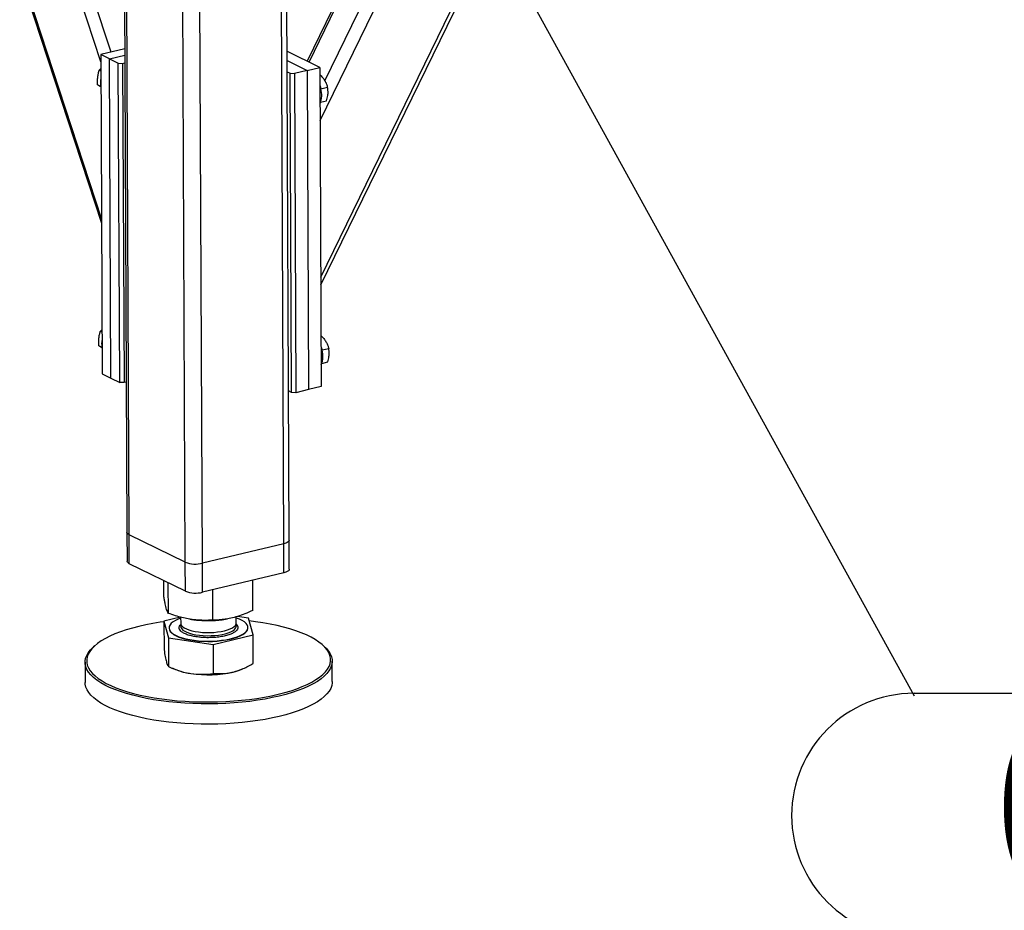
# Model space of a CAD drawing. Header units: millimetres. Extents: x 5 to 589, y 5 to 415.
# Tile 101 of 115: x 545 to 563, y 277 to 294. Entities that reach past the tile are written whole.
import ezdxf

# ---------------------------------------------------------------- set-up
doc = ezdxf.new("R2010")
doc.units = ezdxf.units.MM
doc.layers.add('NOTES', color=6, linetype='Continuous')
doc.layers.add('TRAIT-FORT', color=4, linetype='Continuous', lineweight=25)
doc.styles.add('SLDTEXTSTYLE0', font='TXT', dxfattribs={"width": 0.75})
doc.dimstyles.new('SLDDIMSTYLE3', dxfattribs={"dimtxt": 0.18, "dimasz": 1, "dimexe": 0, "dimexo": 0.0625, "dimgap": 0, "dimtad": 0, "dimtih": 1, "dimtoh": 1, "dimdec": 0, "dimrnd": 1e-09, "dimzin": 0, "dimdsep": 46, "dimtxsty": 'Standard', "dimblk1": 'DOT', "dimblk2": 'DOT', "dimsah": 1, "dimcen": 0.09, "dimadec": 0, "dimazin": 0, "dimtfac": 1, "dimtdec": 0, "dimtofl": 0, "dimtmove": 0, "dimatfit": 3, "dimldrblk": 'DOT', "dimfxl": 1, "dimfrac": 2, "dimtolj": 1, "dimtzin": 0, "dimarcsym": 0})

# ---------------------------------------------------------------- blocks, each defined once
blk = doc.blocks.new('SW_NOTE_38')
at = {"layer": 'NOTES', "color": 0}
blk.add_line((0, 0.046), (15.472, 0.046), dxfattribs=at)
blk.add_arc((0, -2.218), 2.264, 90, 270, dxfattribs=at)
at = {"layer": 'NOTES', "color": 0, "insert": (7.629, -0.326), "char_height": 3.5, "attachment_point": 2, "style": 'SLDTEXTSTYLE0'}
blk.add_mtext('CADRE', dxfattribs=at)
blk = doc.blocks.new('_DOT')
at = {"color": 0, "linetype": 'ByBlock', "lineweight": -2}
blk.add_line((-0.5, 0), (-1, 0), dxfattribs=at)
at = {"color": 0, "linetype": 'ByBlock', "const_width": 0.5}
blk.add_lwpolyline([(-0.25, 0, 1), (0.25, 0, 1)], format="xyb", close=True, dxfattribs=at)

msp = doc.modelspace()

# ---------------------------------------------------------------- linework, layer by layer
at = {"layer": 'TRAIT-FORT', "color": 4, "linetype": 'Continuous', "lineweight": 25}
for p, q in [((540.28732, 308.78958), (546.41332, 290.07419)), ((546.41292, 290.16163), (540.32096, 308.77307)), ((546.39997, 293.06263), (541.43684, 308.22538)), ((546.59024, 293.24217), (541.73354, 308.07975)), ((550.47063, 289.07658), (559.59253, 307.78411)), ((550.47126, 288.93427), (559.67183, 307.80312)), ((550.45767, 291.97758), (557.97608, 307.39661)), ((557.09953, 307.18648), (550.21825, 293.07411)), ((550.25299, 293.05706), (557.14827, 307.19816)), ((550.54667, 292.7105), (557.67218, 307.32376)), ((549.78653, 284.14296), (549.69179, 305.35136)), ((549.88524, 284.20772), (549.79069, 305.37507)), ((546.79227, 304.99565), (546.88447, 284.3548)), ((546.92494, 284.31073), (546.83263, 304.97584)), ((548.28171, 283.78222), (548.18697, 304.99062)), ((547.96375, 283.80086), (547.86944, 304.9145)), ((546.8445, 293.30313), (546.39937, 293.19642)), ((546.56168, 293.11675), (546.39937, 293.19642)), ((546.39937, 293.19642), (546.42576, 287.28874)), ((546.56168, 293.11675), (546.84503, 293.18468)), ((550.45328, 292.95875), (549.84482, 293.25739)), ((546.56168, 293.11675), (546.724, 293.03708)), ((546.58807, 287.20908), (546.56168, 293.11675)), ((546.724, 293.03708), (546.80349, 293.03242)), ((546.75039, 287.12941), (546.724, 293.03708)), ((546.80349, 293.03242), (546.84566, 293.04253)), ((546.80349, 293.03242), (546.82988, 287.12475)), ((549.84559, 293.08525), (550.21816, 292.90238)), ((550.21816, 292.90238), (550.45328, 292.95875)), ((550.45328, 292.95875), (550.47967, 287.05108)), ((546.40053, 292.93611), (546.36935, 292.90552)), ((546.40074, 292.89012), (546.36935, 292.90552)), ((549.84651, 292.87867), (549.90354, 292.85068)), ((549.90354, 292.85068), (549.98303, 292.84602)), ((549.92993, 286.943), (549.90354, 292.85068)), ((550.21816, 292.90238), (549.98303, 292.84602)), ((549.98303, 292.84602), (550.00942, 286.93834)), ((550.21816, 292.90238), (550.24455, 286.99471)), ((550.45394, 292.81102), (550.46741, 292.81424)), ((550.46741, 292.81424), (550.45394, 292.81166)), ((546.40165, 292.60788), (546.34202, 292.63715)), ((550.47176, 292.56332), (550.59519, 292.59291)), ((550.46702, 292.31474), (550.57669, 292.34103)), ((546.42212, 288.10256), (546.39095, 288.07197)), ((546.42233, 288.05657), (546.39095, 288.07197)), ((550.489, 287.98069), (550.47553, 287.97811)), ((550.47554, 287.97746), (550.489, 287.98069)), ((546.42324, 287.77433), (546.36361, 287.8036)), ((550.49336, 287.72977), (550.61678, 287.75936)), ((550.48861, 287.48119), (550.59828, 287.50747)), ((546.42576, 287.28874), (546.58807, 287.20908)), ((546.58807, 287.20908), (546.75039, 287.12941)), ((546.82988, 287.12475), (546.75039, 287.12941)), ((546.87205, 287.13486), (546.82988, 287.12475)), ((549.92993, 286.943), (549.8729, 286.97099)), ((550.00942, 286.93834), (549.92993, 286.943)), ((550.24455, 286.99471), (550.00942, 286.93834)), ((550.47967, 287.05108), (550.24455, 286.99471)), ((546.88447, 284.3548), (546.88687, 283.81774)), ((547.96375, 283.80086), (546.92494, 284.31073)), ((546.92734, 283.77367), (546.92494, 284.31073)), ((549.88764, 283.67066), (549.88524, 284.20772)), ((549.78653, 284.14296), (548.28171, 283.78222)), ((549.78892, 283.6059), (549.78653, 284.14296)), ((547.96615, 283.2638), (546.92734, 283.77367)), ((547.96615, 283.2638), (547.96375, 283.80086)), ((548.28411, 283.24516), (548.28171, 283.78222)), ((549.78892, 283.6059), (548.28411, 283.24516)), ((547.56609, 283.16243), (547.56476, 283.46081)), ((547.65008, 282.85422), (547.64755, 283.42018)), ((548.47441, 282.72805), (548.4719, 283.29018)), ((549.21475, 282.91008), (549.21226, 283.46766)), ((547.87241, 282.78514), (547.56811, 282.71032)), ((547.87726, 282.7838), (547.87775, 282.67221)), ((548.04807, 282.74724), (548.07668, 282.74262)), ((548.70677, 282.74544), (548.73982, 282.75107)), ((548.90632, 282.6768), (548.90581, 282.79024)), ((549.13278, 282.76618), (548.93152, 282.79699)), ((549.21677, 282.45797), (549.13278, 282.76618)), ((547.56811, 282.71032), (547.6521, 282.40211)), ((547.56811, 282.71032), (547.57049, 282.17745)), ((547.66228, 282.58626), (547.6623, 282.58089)), ((549.12257, 282.58741), (549.12255, 282.59278)), ((547.6521, 282.40211), (548.47643, 282.27594)), ((547.6521, 282.40211), (547.65448, 281.86925)), ((548.47643, 282.27594), (549.21677, 282.45797)), ((549.21915, 281.92511), (549.21677, 282.45797)), ((546.29105, 282.25607), (546.26453, 282.23265)), ((548.47643, 282.27594), (548.47881, 281.74307)), ((550.5234, 282.25167), (550.49668, 282.27486)), ((546.10954, 281.94826), (546.11122, 281.57232)), ((547.71518, 281.8429), (547.78532, 281.81369)), ((550.6826, 281.59274), (550.68092, 281.96868)), ((549.00641, 281.81915), (549.03038, 281.82938))]:
    msp.add_line(p, q, dxfattribs=at)
at = {"layer": 'TRAIT-FORT', "color": 4, "linetype": 'Continuous', "lineweight": 25, "flags": 128}
for points in [[(550.45479, 292.62233), (550.45728, 292.61495), (550.47235, 292.56076)], [(550.47638, 287.78878), (550.47887, 287.7814), (550.49395, 287.72721)], [(546.92494, 284.31073), (546.90322, 284.32403), (546.88956, 284.33855), (546.8845, 284.35374), (546.88447, 284.3548)], [(546.92494, 284.31073), (546.90322, 284.32403), (546.88956, 284.33855), (546.8845, 284.35374), (546.88447, 284.3548)], [(549.88524, 284.20772), (549.8815, 284.19352), (549.86915, 284.17876), (549.84862, 284.16507), (549.82073, 284.15299), (549.78653, 284.14296)], [(549.88524, 284.20772), (549.8815, 284.19352), (549.86915, 284.17876), (549.84862, 284.16507), (549.82073, 284.15299), (549.78653, 284.14296)], [(546.92734, 283.77367), (546.90562, 283.78697), (546.89196, 283.80149), (546.8869, 283.81668), (546.88687, 283.81774)], [(549.88764, 283.67066), (549.8839, 283.65646), (549.87154, 283.6417), (549.85102, 283.62801), (549.82313, 283.61593), (549.78892, 283.6059)], [(547.87734, 282.76423), (547.83286, 282.74751), (547.78131, 282.72358), (547.73834, 282.69777), (547.70456, 282.67043), (547.68043, 282.64196), (547.66629, 282.61276), (547.66235, 282.58323), (547.66865, 282.55378), (547.68512, 282.52484), (547.71151, 282.49681), (547.74746, 282.47008), (547.79247, 282.44502), (547.8459, 282.42199), (547.907, 282.40132), (547.97491, 282.38329), (548.04869, 282.36815), (548.12729, 282.35612), (548.20961, 282.34736), (548.2945, 282.34201), (548.38076, 282.34013), (548.46719, 282.34175), (548.55256, 282.34685), (548.63569, 282.35535), (548.7154, 282.36714), (548.79058, 282.38206), (548.86017, 282.39988), (548.9232, 282.42037), (548.97877, 282.44323), (549.02611, 282.46815), (549.06456, 282.49477), (549.09357, 282.52272), (549.11274, 282.55161), (549.12179, 282.58103), (549.12061, 282.61057), (549.1092, 282.63981), (549.08774, 282.66835), (549.05651, 282.69578), (549.01596, 282.72172), (548.96665, 282.7458), (548.90929, 282.76769), (548.9059, 282.76883)], [(547.56816, 282.69937), (547.50057, 282.68958), (547.36415, 282.66705), (547.23234, 282.64148), (547.10572, 282.61298), (546.98486, 282.58168), (546.8703, 282.54771), (546.76255, 282.51123), (546.66209, 282.4724), (546.56937, 282.4314), (546.4848, 282.3884), (546.40877, 282.3436), (546.34161, 282.29721), (546.28362, 282.24942), (546.23506, 282.20045), (546.19615, 282.15052), (546.16706, 282.09985), (546.14791, 282.04867), (546.13881, 281.99721), (546.13978, 281.94569), (546.15083, 281.89436), (546.1719, 281.84342)], [(546.1719, 281.84342), (546.2029, 281.79312), (546.24369, 281.74368), (546.29409, 281.69532), (546.35387, 281.64826), (546.42277, 281.6027), (546.50048, 281.55885), (546.58665, 281.5169), (546.68089, 281.47705), (546.7828, 281.43946), (546.8919, 281.40432), (547.00772, 281.37177), (547.12973, 281.34195), (547.2574, 281.31502), (547.39015, 281.29107), (547.52738, 281.27023), (547.66849, 281.25258), (547.81285, 281.2382), (547.95981, 281.22716), (548.10871, 281.21951), (548.25889, 281.21528), (548.40968, 281.21448), (548.5604, 281.21713), (548.71039, 281.22321), (548.85896, 281.23269), (549.00547, 281.24554), (549.14925, 281.26169), (549.28966, 281.28107), (549.42608, 281.30359), (549.55789, 281.32916), (549.68451, 281.35767), (549.80537, 281.38897), (549.91993, 281.42294), (550.02768, 281.45942), (550.12814, 281.49825), (550.22086, 281.53925), (550.30542, 281.58225), (550.38145, 281.62704), (550.44862, 281.67344), (550.50661, 281.72123), (550.55517, 281.7702), (550.59408, 281.82013), (550.62317, 281.8708), (550.64231, 281.92198), (550.65142, 281.97344), (550.65044, 282.02495), (550.6394, 282.07629), (550.61833, 282.12722), (550.58733, 282.17752), (550.54654, 282.22696), (550.49614, 282.27532), (550.43636, 282.32239), (550.36746, 282.36795), (550.28975, 282.4118), (550.20358, 282.45375), (550.10933, 282.4936), (550.00743, 282.53119), (549.89832, 282.56633), (549.78251, 282.59888), (549.66049, 282.62869), (549.53283, 282.65563), (549.40008, 282.67958), (549.26284, 282.70042), (549.14667, 282.71521)], [(547.6623, 282.58089), (547.66237, 282.57786), (547.66868, 282.54841), (547.68514, 282.51947), (547.71153, 282.49144), (547.74749, 282.46471), (547.79249, 282.43965), (547.84592, 282.41662), (547.90702, 282.39595), (547.97494, 282.37792), (548.04871, 282.36278), (548.12731, 282.35075), (548.20963, 282.34199), (548.29452, 282.33664), (548.38078, 282.33476), (548.46721, 282.33638), (548.55259, 282.34148), (548.63571, 282.34998), (548.71543, 282.36177), (548.79061, 282.37669), (548.8602, 282.39451), (548.92322, 282.415), (548.97879, 282.43786), (549.02614, 282.46278), (549.06458, 282.4894), (549.09359, 282.51735), (549.11276, 282.54624), (549.12182, 282.57566), (549.12257, 282.58741)], [(547.87775, 282.67221), (547.87996, 282.65623), (547.89157, 282.63209), (547.91292, 282.60878), (547.9436, 282.58675), (547.983, 282.56642), (548.03037, 282.5482), (548.08477, 282.53244), (548.14516, 282.51944), (548.21035, 282.50947), (548.27907, 282.5027), (548.35, 282.49928), (548.42174, 282.49927), (548.49291, 282.50267), (548.56211, 282.50941), (548.628, 282.51937), (548.6893, 282.53235), (548.74481, 282.54809), (548.79346, 282.5663), (548.83429, 282.58661), (548.86652, 282.60863), (548.88951, 282.63193), (548.90282, 282.65607), (548.90632, 282.6768)], [(547.88489, 282.643), (547.88391, 282.6409), (547.87805, 282.61645), (547.88219, 282.592), (547.89627, 282.56803), (547.92, 282.545), (547.95292, 282.52335), (547.99439, 282.50352), (548.04361, 282.48588), (548.09961, 282.47078), (548.16131, 282.45852), (548.22751, 282.44933), (548.29691, 282.44339), (548.36817, 282.44082), (548.4399, 282.44166), (548.51071, 282.44591), (548.57921, 282.45347), (548.64407, 282.4642), (548.70403, 282.4779), (548.75792, 282.49429), (548.8047, 282.51305), (548.84344, 282.53383), (548.87341, 282.55621), (548.89402, 282.57977), (548.90485, 282.60404), (548.90572, 282.62854), (548.89944, 282.64754)], [(546.14388, 281.81477), (546.12254, 281.86635), (546.11136, 281.91834), (546.11037, 281.97051), (546.11959, 282.02262), (546.13897, 282.07445), (546.16843, 282.12576), (546.20784, 282.17632), (546.25701, 282.22591), (546.26453, 282.23265)], [(550.5234, 282.25167), (550.57389, 282.20317), (550.6152, 282.1531), (550.64659, 282.10217), (550.66792, 282.05059), (550.67911, 281.9986), (550.6801, 281.94644), (550.67088, 281.89432), (550.65149, 281.84249), (550.62203, 281.79119), (550.58263, 281.74062), (550.53345, 281.69103), (550.47473, 281.64264), (550.40672, 281.59566), (550.32972, 281.55029), (550.24409, 281.50675), (550.15019, 281.46523), (550.04846, 281.42591), (549.93935, 281.38897), (549.82334, 281.35457), (549.70095, 281.32287), (549.57273, 281.294), (549.43925, 281.26811), (549.3011, 281.2453), (549.15891, 281.22567), (549.01331, 281.20932), (548.86495, 281.19631), (548.7145, 281.18671), (548.56261, 281.18055), (548.40998, 281.17787), (548.25728, 281.17868), (548.1052, 281.18296), (547.95442, 281.19071), (547.8056, 281.20189), (547.65942, 281.21645), (547.51652, 281.23432), (547.37755, 281.25543), (547.24312, 281.27968), (547.11384, 281.30696), (546.99028, 281.33715), (546.87299, 281.37011), (546.76251, 281.4057), (546.65932, 281.44376), (546.56388, 281.48412), (546.47661, 281.5266), (546.39792, 281.571), (546.32815, 281.61714), (546.26761, 281.6648), (546.21658, 281.71377), (546.17527, 281.76384), (546.14388, 281.81477), (546.14388, 281.81477)], [(550.6826, 281.59274), (550.68178, 281.57049), (550.67256, 281.51838), (550.65317, 281.46655), (550.62371, 281.41524), (550.58431, 281.36468), (550.53513, 281.31509), (550.47641, 281.2667), (550.4084, 281.21971), (550.3314, 281.17435), (550.24577, 281.13081), (550.15187, 281.08929), (550.05014, 281.04996), (549.94103, 281.01302), (549.82502, 280.97863), (549.70263, 280.94692), (549.57441, 280.91806), (549.44092, 280.89217), (549.30278, 280.86936), (549.16059, 280.84973), (549.01499, 280.83338), (548.86663, 280.82037), (548.71618, 280.81077), (548.56429, 280.80461), (548.41166, 280.80193), (548.25896, 280.80273), (548.10688, 280.80702), (547.9561, 280.81477), (547.80728, 280.82595), (547.6611, 280.84051), (547.5182, 280.85838), (547.37923, 280.87949), (547.2448, 280.90374), (547.11552, 280.93101), (546.99196, 280.9612), (546.87467, 280.99417), (546.76419, 281.02976), (546.661, 281.06782), (546.56555, 281.10818), (546.47829, 281.15065), (546.3996, 281.19506), (546.32983, 281.2412), (546.26929, 281.28886), (546.21826, 281.33783), (546.17695, 281.3879), (546.14556, 281.43883), (546.12422, 281.49041), (546.11303, 281.5424), (546.11122, 281.57232)]]:
    msp.add_lwpolyline(points, dxfattribs=at)
at = {"layer": 'TRAIT-FORT', "color": 4, "linetype": 'Continuous', "lineweight": 25}
for centre, radius, start, end in [((546.73204, 292.68447), 0.33915, 167.196219, 193.050971), ((550.07567, 292.44841), 0.41229, 337.390732, 15.81331), ((546.75363, 287.85092), 0.33915, 167.196219, 193.050971), ((550.09726, 287.61486), 0.41229, 337.390732, 15.81331), ((548.15308, 284.30919), 0.54244, 249.57226, 283.717287), ((548.15548, 283.77213), 0.54244, 249.57226, 283.717287), ((548.38074, 284.69578), 1.97669, 261.151513, 272.22454), ((548.39736, 284.58648), 1.86686, 271.844922, 279.53993), ((548.23456, 282.95888), 1.23015, 248.580607, 262.168414), ((548.38419, 283.82466), 2.10846, 261.346197, 282.743131), ((548.61976, 282.74266), 1.00119, 283.252458, 292.718176)]:
    msp.add_arc(centre, radius, start, end, dxfattribs=at)
for points, knots in [([(546.34202, 292.63715), (546.34057, 292.67371), (546.33817, 292.73419), (546.34727, 292.81573), (546.35854, 292.86805), (546.36695, 292.8972), (546.36935, 292.90552)], [0, 0, 0, 0, 0.38554949, 0.63764185, 0.89654625, 1, 1, 1, 1]), ([(550.46741, 292.81424), (550.48365, 292.79627), (550.5165, 292.75993), (550.55353, 292.7033), (550.57969, 292.64696), (550.58999, 292.61104), (550.59519, 292.59291)], [0, 0, 0, 0, 0.26460494, 0.53494775, 0.76534313, 1, 1, 1, 1]), ([(546.40204, 292.59842), (546.39321, 292.60398), (546.37065, 292.6182), (546.35285, 292.62998), (546.34202, 292.63715)], [0, 0, 0, 0, 0.39151103, 1, 1, 1, 1]), ([(550.57669, 292.34103), (550.58618, 292.37479), (550.60189, 292.43062), (550.60644, 292.50723), (550.60204, 292.55699), (550.59671, 292.58493), (550.59519, 292.59291)], [0, 0, 0, 0, 0.38554949, 0.63764185, 0.89654625, 1, 1, 1, 1]), ([(546.36361, 287.8036), (546.36216, 287.84016), (546.35976, 287.90064), (546.36886, 287.98217), (546.38013, 288.0345), (546.38854, 288.06365), (546.39095, 288.07197)], [0, 0, 0, 0, 0.38554949, 0.63764185, 0.89654625, 1, 1, 1, 1]), ([(550.489, 287.98069), (550.50524, 287.96272), (550.53809, 287.92638), (550.57512, 287.86975), (550.60128, 287.81341), (550.61158, 287.77749), (550.61678, 287.75936)], [0, 0, 0, 0, 0.26460494, 0.53494775, 0.76534313, 1, 1, 1, 1]), ([(546.42363, 287.76486), (546.4148, 287.77043), (546.39224, 287.78465), (546.37444, 287.79643), (546.36361, 287.8036)], [0, 0, 0, 0, 0.39151103, 1, 1, 1, 1]), ([(550.59828, 287.50747), (550.60777, 287.54123), (550.62348, 287.59707), (550.62803, 287.67368), (550.62363, 287.72344), (550.6183, 287.75138), (550.61678, 287.75936)], [0, 0, 0, 0, 0.38554949, 0.63764185, 0.89654625, 1, 1, 1, 1]), ([(547.65008, 282.85422), (547.64452, 282.86427), (547.63399, 282.88331), (547.61844, 282.92583), (547.6046, 282.97447), (547.59171, 283.02935), (547.57918, 283.09), (547.5706, 283.1375), (547.56609, 283.16243)], [0, 0, 0, 0, 0.20206835, 0.38269984, 0.55531458, 0.69299169, 0.83889419, 1, 1, 1, 1]), ([(548.47441, 282.72805), (548.41943, 282.72595), (548.31531, 282.72198), (548.16213, 282.73065), (548.02612, 282.74925), (547.89996, 282.77628), (547.77756, 282.80992), (547.69395, 282.83897), (547.65008, 282.85422)], [0, 0, 0, 0, 0.20206835, 0.38269984, 0.55531458, 0.69299169, 0.83889419, 1, 1, 1, 1]), ([(549.21475, 282.91008), (549.16538, 282.88741), (549.07187, 282.84448), (548.9343, 282.79585), (548.81216, 282.7636), (548.69885, 282.74347), (548.58891, 282.73137), (548.51381, 282.72919), (548.47441, 282.72805)], [0, 0, 0, 0, 0.20206835, 0.38269984, 0.55531458, 0.69299169, 0.83889419, 1, 1, 1, 1]), ([(548.16568, 282.42016), (548.13633, 282.42531), (548.07588, 282.43593), (547.99656, 282.45942), (547.92909, 282.48858), (547.87969, 282.52268), (547.85647, 282.55352), (547.84918, 282.57863), (547.84974, 282.60309), (547.859, 282.62825), (547.87886, 282.64588), (547.88606, 282.65226)], [0, 0, 0, 0, 0.12215309, 0.25162311, 0.38647571, 0.52419007, 0.66190443, 0.72940804, 0.79693017, 0.92640018, 1, 1, 1, 1]), ([(548.90218, 282.655), (548.91287, 282.64312), (548.92893, 282.62526), (548.93551, 282.6004), (548.93539, 282.57592), (548.92227, 282.54649), (548.88841, 282.5136), (548.83765, 282.48328), (548.76896, 282.45577), (548.68253, 282.43242), (548.58221, 282.41515), (548.49161, 282.40685), (548.41801, 282.40409), (548.34637, 282.40394), (548.25996, 282.40775), (548.19649, 282.4161), (548.16568, 282.42016)], [0, 0, 0, 0, 0.08562762, 0.12863441, 0.171653, 0.25413881, 0.33196298, 0.40978715, 0.49227296, 0.57818803, 0.66592634, 0.75366465, 0.79667143, 0.83969002, 0.92217583, 1, 1, 1, 1]), ([(547.57049, 282.17745), (547.57739, 282.13451), (547.58779, 282.06975), (547.602, 281.99972), (547.60918, 281.97153), (547.61278, 281.95739)], [0, 0, 0, 0, 0.49525132, 0.7468182, 1, 1, 1, 1]), ([(547.61278, 281.95739), (547.6198, 281.9349), (547.634, 281.8894), (547.6476, 281.87601), (547.65448, 281.86925)], [0, 0, 0, 0, 0.49451073, 1, 1, 1, 1]), ([(547.65448, 281.86925), (547.72149, 281.84108), (547.82254, 281.79861), (547.96124, 281.75919), (548.03163, 281.74654), (548.06694, 281.7402)], [0, 0, 0, 0, 0.49525132, 0.7468182, 1, 1, 1, 1]), ([(548.84927, 281.76813), (548.91128, 281.78671), (549.03668, 281.82427), (549.15788, 281.89125), (549.21915, 281.92511)], [0, 0, 0, 0, 0.49451073, 1, 1, 1, 1]), ([(548.06694, 281.7402), (548.13599, 281.73295), (548.27562, 281.7183), (548.41058, 281.73475), (548.47881, 281.74307)], [0, 0, 0, 0, 0.49451073, 1, 1, 1, 1]), ([(548.47881, 281.74307), (548.539, 281.73993), (548.62976, 281.7352), (548.75434, 281.7476), (548.81756, 281.76127), (548.84927, 281.76813)], [0, 0, 0, 0, 0.49525132, 0.7468182, 1, 1, 1, 1])]:
    msp.add_open_spline(points, degree=3, knots=knots, dxfattribs=at)

# ---------------------------------------------------------------- block references
at = {"layer": 'NOTES', "color": 211}
msp.add_blockref('SW_NOTE_38', (561.44654, 281.32882), dxfattribs=at)

# ---------------------------------------------------------------- leaders
msp.add_leader([(542.14316, 316.39186), (561.44654, 281.32882)], dimstyle='SLDDIMSTYLE3', dxfattribs=at)

doc.saveas('drawing.dxf')
